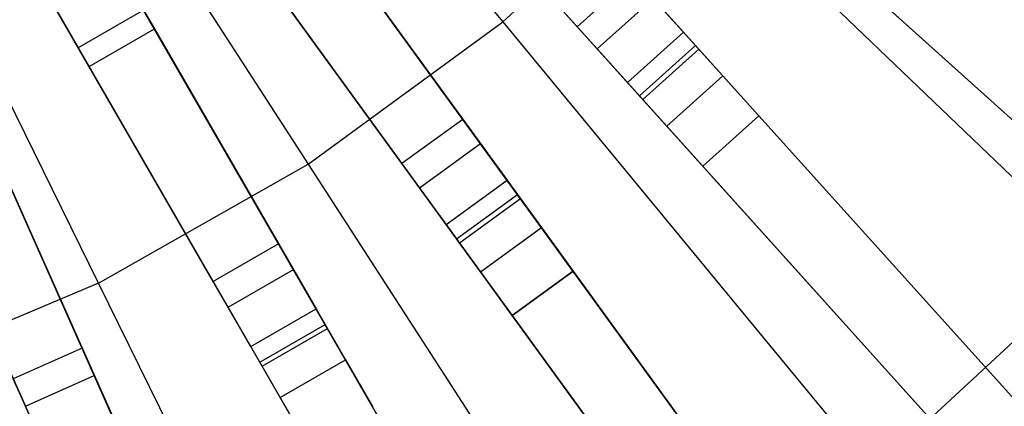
# Model space of a CAD drawing. Extents: x 0.4 to 55.5, y 0.4 to 55.5.
# Tile 64 of 103: x 29.588 to 31.548, y 23.973 to 24.743. Entities that reach past the tile are written whole.
import ezdxf

# ---------------------------------------------------------------- set-up
doc = ezdxf.new("R2010")
doc.units = 0
doc.header["$LTSCALE"] = 2.54
doc.layers.get('0').update_dxf_attribs({"color": 13, "linetype": 'CONTINUOUS'})

# ---------------------------------------------------------------- blocks, each defined once
blk = doc.blocks.new('M_STL')
at = {"color": 0}
for p, q in [((29.7958, 25.6527, 199.1905), (30.55, 24.7385, 199.4703)), ((29.7958, 25.6527, 199.1905), (30.55, 24.7385, 199.4703)), ((29.5196, 25.4507, 199.1905), (30.1625, 24.4551, 199.4703)), ((29.5196, 25.4507, 199.1905), (30.1625, 24.4551, 199.4703)), ((30.5409, 25.4649, 31.6364), (32.8334, 23.4007, 31.3575)), ((30.5409, 25.4649, 31.6364), (32.8334, 23.4007, 31.3575)), ((30.5674, 25.4411, 31.4843), (32.8621, 23.3749, 31.2016)), ((30.5674, 25.4411, 31.4843), (32.8621, 23.3749, 31.2016)), ((30.3811, 25.3051, 31.6364), (32.4453, 23.0126, 31.3575)), ((30.3811, 25.3051, 31.6364), (32.4453, 23.0126, 31.3575)), ((29.7448, 24.2185, 199.4703), (29.2218, 25.282, 199.1905)), ((29.7448, 24.2185, 199.4703), (29.2218, 25.282, 199.1905)), ((32.4711, 22.9839, 31.2016), (30.4049, 25.2786, 31.4843)), ((32.4711, 22.9839, 31.2016), (30.4049, 25.2786, 31.4843)), ((30.698, 24.7289, 2.3959), (30.2671, 25.2075, 10.6567)), ((30.698, 24.7289, 2.3959), (30.2671, 25.2075, 10.6567)), ((30.2696, 25.2047, 31.6364), (32.3338, 22.9122, 31.3575)), ((30.2696, 25.2047, 31.6364), (32.3338, 22.9122, 31.3575)), ((30.4786, 25.1968, 10.6684), (30.9096, 24.7182, 2.4076)), ((30.4786, 25.1968, 10.6684), (30.9096, 24.7182, 2.4076)), ((30.2934, 25.1783, 31.4843), (32.3596, 22.8836, 31.2016)), ((30.2934, 25.1783, 31.4843), (32.3596, 22.8836, 31.2016)), ((30.7981, 24.6178, 2.4076), (30.3672, 25.0964, 10.6684)), ((30.7981, 24.6178, 2.4076), (30.3672, 25.0964, 10.6684)), ((30.4703, 24.5445, 2.3959), (30.0918, 25.0656, 10.6567)), ((30.4703, 24.5445, 2.3959), (30.0918, 25.0656, 10.6567)), ((30.0935, 25.0632, 31.6364), (31.9065, 22.5677, 31.3576)), ((30.0935, 25.0632, 31.6364), (31.9065, 22.5677, 31.3576)), ((30.55, 24.7385, 199.4703), (30.9019, 25.065, 199.4703)), ((30.55, 24.7385, 199.4703), (30.9019, 25.065, 199.4703)), ((30.9019, 25.065, 199.4703), (31.7385, 24.2624, 199.8429)), ((30.9019, 25.065, 199.4703), (31.7385, 24.2624, 199.8429)), ((31.9292, 22.5366, 31.2017), (30.1144, 25.0344, 31.4843)), ((31.9292, 22.5366, 31.2017), (30.1144, 25.0344, 31.4843)), ((30.349, 24.4564, 2.3959), (29.9704, 24.9774, 10.6567)), ((30.349, 24.4564, 2.3959), (29.9704, 24.9774, 10.6567)), ((29.9721, 24.975, 31.6364), (31.7852, 22.4796, 31.3576)), ((29.9721, 24.975, 31.6364), (31.7852, 22.4796, 31.3576)), ((29.9931, 24.9462, 31.4843), (31.8078, 22.4484, 31.2017)), ((29.9931, 24.9462, 31.4843), (31.8078, 22.4484, 31.2017)), ((30.1797, 24.9446, 10.6684), (30.5582, 24.4236, 2.4076)), ((30.1797, 24.9446, 10.6684), (30.5582, 24.4236, 2.4076)), ((30.1032, 24.2968, 2.3959), (29.7812, 24.8545, 10.6567)), ((30.1032, 24.2968, 2.3959), (29.7812, 24.8545, 10.6567)), ((29.7819, 24.8534, 31.6365), (31.3238, 22.1827, 31.3579)), ((29.7819, 24.8534, 31.6365), (31.3238, 22.1827, 31.3579)), ((30.4369, 24.3354, 2.4076), (30.0583, 24.8564, 10.6684)), ((30.4369, 24.3354, 2.4076), (30.0583, 24.8564, 10.6684)), ((31.343, 22.1494, 31.202), (29.7996, 24.8226, 31.4844)), ((31.343, 22.1494, 31.202), (29.7996, 24.8226, 31.4844)), ((30.8095, 24.8293, 2.3959), (30.698, 24.7289, 2.3959)), ((30.8095, 24.8293, 2.3959), (30.698, 24.7289, 2.3959)), ((29.9733, 24.2218, 2.3959), (29.6513, 24.7795, 10.6567)), ((29.9733, 24.2218, 2.3959), (29.6513, 24.7795, 10.6567)), ((30.7377, 24.6849, 2.221), (30.8491, 24.7853, 2.221)), ((30.7377, 24.6849, 2.221), (30.8491, 24.7853, 2.221)), ((30.9399, 24.6845, 2.0955), (30.8491, 24.7853, 2.221)), ((30.9399, 24.6845, 2.0955), (30.8491, 24.7853, 2.221)), ((31.8998, 24.2413, 2.2001), (31.2945, 24.7863, 2.2001)), ((31.8998, 24.2413, 2.0501), (31.2945, 24.7863, 2.0501)), ((31.8998, 24.2413, 2.0501), (31.2945, 24.7863, 2.0501)), ((31.8998, 24.2413, 2.2001), (31.2945, 24.7863, 2.2001)), ((29.652, 24.7784, 31.6365), (31.1939, 22.1077, 31.3579)), ((29.652, 24.7784, 31.6365), (31.1939, 22.1077, 31.3579)), ((29.7046, 24.6871, 10.7958), (29.6556, 24.7721, 10.8876)), ((29.7046, 24.6871, 10.7958), (29.6556, 24.7721, 10.8876)), ((29.8345, 24.7621, 10.7958), (29.7046, 24.6871, 10.7958)), ((29.8345, 24.7621, 10.7958), (29.7046, 24.6871, 10.7958)), ((29.8345, 24.7621, 10.7958), (29.856, 24.725, 10.6684)), ((29.8345, 24.7621, 10.7958), (29.856, 24.725, 10.6684)), ((29.6697, 24.7476, 31.4844), (31.2131, 22.0744, 31.202)), ((29.6697, 24.7476, 31.4844), (31.2131, 22.0744, 31.202)), ((29.7261, 24.65, 10.6684), (29.856, 24.725, 10.6684)), ((29.7261, 24.65, 10.6684), (29.856, 24.725, 10.6684)), ((29.856, 24.725, 10.6684), (30.178, 24.1673, 2.4076)), ((29.856, 24.725, 10.6684), (30.178, 24.1673, 2.4076)), ((30.1625, 24.4551, 199.4703), (30.55, 24.7385, 199.4703)), ((30.1625, 24.4551, 199.4703), (30.55, 24.7385, 199.4703)), ((30.55, 24.7385, 199.4703), (31.2877, 23.8442, 199.8429)), ((30.55, 24.7385, 199.4703), (31.2877, 23.8442, 199.8429)), ((30.7377, 24.6849, 2.221), (30.698, 24.7289, 2.3959)), ((30.7377, 24.6849, 2.221), (30.698, 24.7289, 2.3959)), ((30.7981, 24.6178, 2.4076), (30.9096, 24.7182, 2.4076)), ((30.7981, 24.6178, 2.4076), (30.9096, 24.7182, 2.4076)), ((30.9096, 24.7182, 2.4076), (30.9334, 24.6918, 2.3026)), ((30.9096, 24.7182, 2.4076), (30.9334, 24.6918, 2.3026)), ((29.7261, 24.65, 10.6684), (29.7046, 24.6871, 10.7958)), ((29.7261, 24.65, 10.6684), (29.7046, 24.6871, 10.7958)), ((30.8284, 24.5841, 2.0955), (30.7377, 24.6849, 2.221)), ((30.8284, 24.5841, 2.0955), (30.7377, 24.6849, 2.221)), ((30.8219, 24.5914, 2.3026), (30.9334, 24.6918, 2.3026)), ((30.8219, 24.5914, 2.3026), (30.9334, 24.6918, 2.3026)), ((30.8284, 24.5841, 2.0955), (30.9399, 24.6845, 2.0955)), ((30.8284, 24.5841, 2.0955), (30.9399, 24.6845, 2.0955)), ((30.9334, 24.6918, 2.3026), (30.9878, 24.6313, 2.2274)), ((30.9334, 24.6918, 2.3026), (30.9878, 24.6313, 2.2274)), ((31.0597, 24.5515, 2.0501), (30.9399, 24.6845, 2.0955)), ((31.0597, 24.5515, 2.0501), (30.9399, 24.6845, 2.0955)), ((29.4499, 24.678, 31.6366), (30.7037, 21.8618, 31.3583)), ((29.4499, 24.678, 31.6366), (30.7037, 21.8618, 31.3583)), ((29.7122, 24.0888, 2.3959), (29.4503, 24.6771, 10.6567)), ((29.7122, 24.0888, 2.3959), (29.4503, 24.6771, 10.6567)), ((30.7193, 21.8267, 31.2025), (29.4643, 24.6456, 31.4845)), ((30.7193, 21.8267, 31.2025), (29.4643, 24.6456, 31.4845)), ((30.0481, 24.0923, 2.4076), (29.7261, 24.65, 10.6684)), ((30.0481, 24.0923, 2.4076), (29.7261, 24.65, 10.6684)), ((30.8763, 24.5309, 2.2274), (30.9878, 24.6313, 2.2274)), ((30.8763, 24.5309, 2.2274), (30.9878, 24.6313, 2.2274)), ((30.9878, 24.6313, 2.2274), (31.0597, 24.5515, 2.2001)), ((30.9878, 24.6313, 2.2274), (31.0597, 24.5515, 2.2001)), ((29.3128, 24.617, 31.6366), (30.5667, 21.8008, 31.3583)), ((29.3128, 24.617, 31.6366), (30.5667, 21.8008, 31.3583)), ((30.8219, 24.5914, 2.3026), (30.7981, 24.6178, 2.4076)), ((30.8219, 24.5914, 2.3026), (30.7981, 24.6178, 2.4076)), ((29.3273, 24.5846, 31.4845), (30.5823, 21.7657, 31.2025)), ((29.3273, 24.5846, 31.4845), (30.5823, 21.7657, 31.2025)), ((30.8763, 24.5309, 2.2274), (30.8219, 24.5914, 2.3026)), ((30.8763, 24.5309, 2.2274), (30.8219, 24.5914, 2.3026)), ((30.9482, 24.4511, 2.0501), (30.8284, 24.5841, 2.0955)), ((30.9482, 24.4511, 2.0501), (30.8284, 24.5841, 2.0955)), ((30.4703, 24.5445, 2.3959), (30.349, 24.4564, 2.3959)), ((30.4703, 24.5445, 2.3959), (30.349, 24.4564, 2.3959)), ((30.5051, 24.4966, 2.221), (30.4703, 24.5445, 2.3959)), ((30.5051, 24.4966, 2.221), (30.4703, 24.5445, 2.3959)), ((31.0597, 24.5515, 2.0501), (30.9482, 24.4511, 2.0501)), ((30.9482, 24.4511, 2.2001), (31.0597, 24.5515, 2.2001)), ((31.0597, 24.5515, 2.0501), (30.9482, 24.4511, 2.0501)), ((30.9482, 24.4511, 2.2001), (31.0597, 24.5515, 2.2001)), ((31.6047, 23.9462, 2.0501), (31.0597, 24.5515, 2.0501)), ((31.0597, 24.5515, 2.2001), (31.6047, 23.9462, 2.2001)), ((31.6047, 23.9462, 2.0501), (31.0597, 24.5515, 2.0501)), ((31.0597, 24.5515, 2.2001), (31.6047, 23.9462, 2.2001)), ((29.5111, 24.5405, 10.6684), (29.773, 23.9521, 2.4076)), ((29.5111, 24.5405, 10.6684), (29.773, 23.9521, 2.4076)), ((30.9482, 24.4511, 2.2001), (30.8763, 24.5309, 2.2274)), ((30.9482, 24.4511, 2.2001), (30.8763, 24.5309, 2.2274)), ((30.3838, 24.4084, 2.221), (30.5051, 24.4966, 2.221)), ((30.3838, 24.4084, 2.221), (30.5051, 24.4966, 2.221)), ((30.5848, 24.3869, 2.0955), (30.5051, 24.4966, 2.221)), ((30.5848, 24.3869, 2.0955), (30.5051, 24.4966, 2.221)), ((29.636, 23.8911, 2.4076), (29.3741, 24.4795, 10.6684)), ((29.636, 23.8911, 2.4076), (29.3741, 24.4795, 10.6684)), ((29.7448, 24.2185, 199.4703), (30.1625, 24.4551, 199.4703)), ((29.7448, 24.2185, 199.4703), (30.1625, 24.4551, 199.4703)), ((30.1625, 24.4551, 199.4703), (30.7915, 23.4811, 199.8429)), ((30.1625, 24.4551, 199.4703), (30.7915, 23.4811, 199.8429)), ((30.3838, 24.4084, 2.221), (30.349, 24.4564, 2.3959)), ((30.3838, 24.4084, 2.221), (30.349, 24.4564, 2.3959)), ((31.4932, 23.8458, 2.2001), (30.9482, 24.4511, 2.2001)), ((31.4932, 23.8458, 2.0501), (30.9482, 24.4511, 2.0501)), ((31.4932, 23.8458, 2.0501), (30.9482, 24.4511, 2.0501)), ((31.4932, 23.8458, 2.2001), (30.9482, 24.4511, 2.2001)), ((30.4635, 24.2987, 2.0955), (30.3838, 24.4084, 2.221)), ((30.4635, 24.2987, 2.0955), (30.3838, 24.4084, 2.221)), ((30.4369, 24.3354, 2.4076), (30.5582, 24.4236, 2.4076)), ((30.4369, 24.3354, 2.4076), (30.5582, 24.4236, 2.4076)), ((30.5582, 24.4236, 2.4076), (30.5791, 24.3948, 2.3026)), ((30.5582, 24.4236, 2.4076), (30.5791, 24.3948, 2.3026)), ((30.4578, 24.3066, 2.3026), (30.5791, 24.3948, 2.3026)), ((30.4578, 24.3066, 2.3026), (30.5791, 24.3948, 2.3026)), ((30.5791, 24.3948, 2.3026), (30.6269, 24.329, 2.2274)), ((30.5791, 24.3948, 2.3026), (30.6269, 24.329, 2.2274)), ((30.4635, 24.2987, 2.0955), (30.5848, 24.3869, 2.0955)), ((30.4635, 24.2987, 2.0955), (30.5848, 24.3869, 2.0955)), ((30.6901, 24.2421, 2.0501), (30.5848, 24.3869, 2.0955)), ((30.6901, 24.2421, 2.0501), (30.5848, 24.3869, 2.0955)), ((30.4578, 24.3066, 2.3026), (30.4369, 24.3354, 2.4076)), ((30.4578, 24.3066, 2.3026), (30.4369, 24.3354, 2.4076)), ((30.5056, 24.2408, 2.2274), (30.6269, 24.329, 2.2274)), ((30.5056, 24.2408, 2.2274), (30.6269, 24.329, 2.2274)), ((30.6269, 24.329, 2.2274), (30.6901, 24.2421, 2.2001)), ((30.6269, 24.329, 2.2274), (30.6901, 24.2421, 2.2001)), ((30.1032, 24.2968, 2.3959), (29.9733, 24.2218, 2.3959)), ((30.1032, 24.2968, 2.3959), (29.9733, 24.2218, 2.3959)), ((30.1328, 24.2455, 2.221), (30.1032, 24.2968, 2.3959)), ((30.1328, 24.2455, 2.221), (30.1032, 24.2968, 2.3959)), ((30.5056, 24.2408, 2.2274), (30.4578, 24.3066, 2.3026)), ((30.5056, 24.2408, 2.2274), (30.4578, 24.3066, 2.3026)), ((30.5687, 24.1539, 2.0501), (30.4635, 24.2987, 2.0955)), ((30.5687, 24.1539, 2.0501), (30.4635, 24.2987, 2.0955)), ((31.2877, 23.8442, 199.8429), (31.7385, 24.2624, 199.8429)), ((31.2877, 23.8442, 199.8429), (31.7385, 24.2624, 199.8429)), ((30.0029, 24.1705, 2.221), (30.1328, 24.2455, 2.221)), ((30.0029, 24.1705, 2.221), (30.1328, 24.2455, 2.221)), ((30.2006, 24.128, 2.0955), (30.1328, 24.2455, 2.221)), ((30.2006, 24.128, 2.0955), (30.1328, 24.2455, 2.221)), ((30.5687, 24.1539, 2.2001), (30.5056, 24.2408, 2.2274)), ((30.5687, 24.1539, 2.2001), (30.5056, 24.2408, 2.2274)), ((30.6901, 24.2421, 2.0501), (30.5687, 24.1539, 2.0501)), ((30.5687, 24.1539, 2.2001), (30.6901, 24.2421, 2.2001)), ((30.6901, 24.2421, 2.0501), (30.5687, 24.1539, 2.0501)), ((30.5687, 24.1539, 2.2001), (30.6901, 24.2421, 2.2001)), ((31.1688, 23.5831, 2.0501), (30.6901, 24.2421, 2.0501)), ((30.6901, 24.2421, 2.2001), (31.1688, 23.5831, 2.2001)), ((31.1688, 23.5831, 2.0501), (30.6901, 24.2421, 2.0501)), ((30.6901, 24.2421, 2.2001), (31.1688, 23.5831, 2.2001)), ((29.7448, 24.2185, 199.4703), (29.3024, 24.0321, 199.4703)), ((29.7448, 24.2185, 199.4703), (29.3024, 24.0321, 199.4703)), ((30.2564, 23.1782, 199.8429), (29.7448, 24.2185, 199.4703)), ((30.2564, 23.1782, 199.8429), (29.7448, 24.2185, 199.4703)), ((30.0029, 24.1705, 2.221), (29.9733, 24.2218, 2.3959)), ((30.0029, 24.1705, 2.221), (29.9733, 24.2218, 2.3959)), ((30.0707, 24.053, 2.0955), (30.0029, 24.1705, 2.221)), ((30.0707, 24.053, 2.0955), (30.0029, 24.1705, 2.221)), ((30.0481, 24.0923, 2.4076), (30.178, 24.1673, 2.4076)), ((30.0481, 24.0923, 2.4076), (30.178, 24.1673, 2.4076)), ((30.178, 24.1673, 2.4076), (30.1958, 24.1365, 2.3026)), ((30.178, 24.1673, 2.4076), (30.1958, 24.1365, 2.3026)), ((31.0475, 23.4949, 2.2001), (30.5687, 24.1539, 2.2001)), ((31.0475, 23.4949, 2.0501), (30.5687, 24.1539, 2.0501)), ((31.0475, 23.4949, 2.0501), (30.5687, 24.1539, 2.0501)), ((31.0475, 23.4949, 2.2001), (30.5687, 24.1539, 2.2001)), ((30.0659, 24.0615, 2.3026), (30.1958, 24.1365, 2.3026)), ((30.0659, 24.0615, 2.3026), (30.1958, 24.1365, 2.3026)), ((30.1958, 24.1365, 2.3026), (30.2364, 24.066, 2.2274)), ((30.1958, 24.1365, 2.3026), (30.2364, 24.066, 2.2274)), ((30.0707, 24.053, 2.0955), (30.2006, 24.128, 2.0955)), ((30.0707, 24.053, 2.0955), (30.2006, 24.128, 2.0955)), ((30.2901, 23.973, 2.0501), (30.2006, 24.128, 2.0955)), ((30.2901, 23.973, 2.0501), (30.2006, 24.128, 2.0955)), ((29.7122, 24.0888, 2.3959), (29.5752, 24.0277, 2.3959)), ((29.7122, 24.0888, 2.3959), (29.5752, 24.0277, 2.3959)), ((29.7363, 24.0346, 2.221), (29.7122, 24.0888, 2.3959)), ((29.7363, 24.0346, 2.221), (29.7122, 24.0888, 2.3959)), ((30.0659, 24.0615, 2.3026), (30.0481, 24.0923, 2.4076)), ((30.0659, 24.0615, 2.3026), (30.0481, 24.0923, 2.4076)), ((30.1065, 23.991, 2.2274), (30.0659, 24.0615, 2.3026)), ((30.1065, 23.991, 2.2274), (30.0659, 24.0615, 2.3026)), ((30.1065, 23.991, 2.2274), (30.2364, 24.066, 2.2274)), ((30.1065, 23.991, 2.2274), (30.2364, 24.066, 2.2274)), ((30.2364, 24.066, 2.2274), (30.2901, 23.973, 2.2001)), ((30.2364, 24.066, 2.2274), (30.2901, 23.973, 2.2001)), ((29.5993, 23.9736, 2.221), (29.7363, 24.0346, 2.221)), ((29.5993, 23.9736, 2.221), (29.7363, 24.0346, 2.221)), ((29.7915, 23.9108, 2.0955), (29.7363, 24.0346, 2.221)), ((29.7915, 23.9108, 2.0955), (29.7363, 24.0346, 2.221)), ((30.1602, 23.898, 2.0501), (30.0707, 24.053, 2.0955)), ((30.1602, 23.898, 2.0501), (30.0707, 24.053, 2.0955)), ((29.5993, 23.9736, 2.221), (29.5752, 24.0277, 2.3959)), ((29.5993, 23.9736, 2.221), (29.5752, 24.0277, 2.3959)), ((30.1602, 23.898, 2.2001), (30.1065, 23.991, 2.2274)), ((30.1602, 23.898, 2.2001), (30.1065, 23.991, 2.2274)), ((29.6544, 23.8497, 2.0955), (29.5993, 23.9736, 2.221)), ((29.6544, 23.8497, 2.0955), (29.5993, 23.9736, 2.221))]:
    blk.add_line(p, q, dxfattribs=at)

msp = doc.modelspace()

# ---------------------------------------------------------------- block references
at = {"color": 0}
msp.add_blockref('M_STL', (0, 0), dxfattribs=at)

doc.saveas('drawing.dxf')
